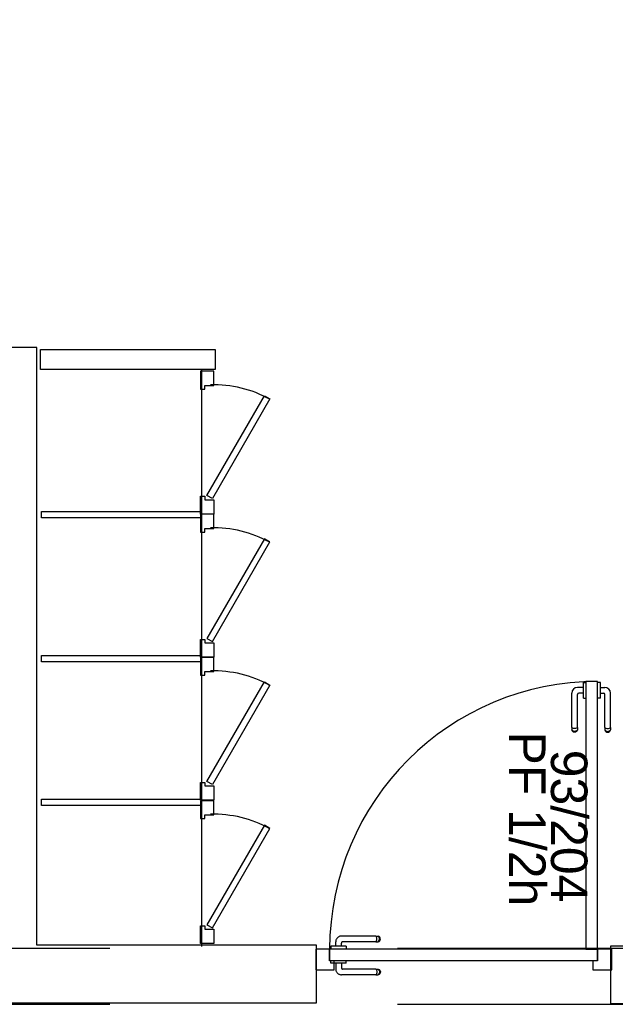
# Model space of a CAD drawing. Header units: millimetres. Extents: x -15 to 127, y -65 to 67.
# Tile 121 of 256: x 37.478 to 37.686, y -50.39 to -50.048. Entities that reach past the tile are written whole.
import ezdxf

# ---------------------------------------------------------------- set-up
doc = ezdxf.new("R2010")
doc.units = ezdxf.units.MM
doc.header["$MEASUREMENT"] = 0
doc.linetypes.add('PC_DASH_2', pattern=[0.125, 0.055556, -0.069444])
doc.linetypes.add('PC_DASH_3', pattern=[0.055556, 0.027778, -0.027778])
doc.layers.add('Calque 5', color=7, linetype='Continuous')
doc.styles.get("Standard").update_dxf_attribs({"font": 'BKANT.TTF'})

# ---------------------------------------------------------------- blocks, each defined once
blk = doc.blocks.new('PD_26669')
at = {"layer": 'Calque 5', "color": 0}
blk.add_lwpolyline([(13.79443, -36.51734), (13.69729, -36.51734), (13.69729, -36.30944), (13.66776, -36.30944), (13.66776, -35.89146), (13.65776, -35.89146), (13.65776, -36.30944), (13.62823, -36.30944), (13.62823, -36.51734), (13.53109, -36.51734), (13.53109, -36.53734), (13.63823, -36.53734), (13.63823, -36.31944), (13.68729, -36.31944), (13.68729, -36.53734), (13.79443, -36.53734), (13.79443, -36.51734)], dxfattribs=at)
blk = doc.blocks.new('PD_26759')
at = {"layer": 'Calque 5', "color": 0}
for p, q in [((13.89217, -36.42596), (13.89216, -36.42596)), ((13.89315, -36.42596), (13.89217, -36.42596)), ((13.89316, -36.42596), (13.89315, -36.42596)), ((13.89316, -36.42613), (13.89316, -36.42596)), ((13.89316, -36.4266), (13.89316, -36.42613)), ((13.89316, -36.42731), (13.89316, -36.4266)), ((13.89316, -36.4282), (13.89316, -36.42731)), ((13.89316, -36.42768), (13.89468, -36.42768)), ((13.89316, -36.42914), (13.89316, -36.4282)), ((13.89316, -36.43002), (13.89316, -36.42914)), ((13.89217, -36.43137), (13.89216, -36.43137)), ((13.89315, -36.43137), (13.89217, -36.43137)), ((13.89316, -36.43137), (13.89315, -36.43137)), ((13.89316, -36.42965), (13.89421, -36.42965)), ((13.89316, -36.43074), (13.89316, -36.43002)), ((13.89316, -36.43121), (13.89316, -36.43074)), ((13.89316, -36.43137), (13.89316, -36.43121)), ((13.89471, -36.44158), (13.89471, -36.43015)), ((13.89669, -36.44158), (13.89669, -36.42968)), ((13.89471, -36.44158), (13.89471, -36.4422)), ((13.89471, -36.4422), (13.89471, -36.44242)), ((13.89471, -36.44242), (13.89483, -36.44274)), ((13.89483, -36.44175), (13.89506, -36.44189)), ((13.89483, -36.44249), (13.89506, -36.44273)), ((13.89483, -36.44274), (13.89506, -36.44301)), ((13.89506, -36.44189), (13.89536, -36.44198)), ((13.89506, -36.44273), (13.89536, -36.44288)), ((13.89506, -36.44301), (13.89536, -36.44318)), ((13.89536, -36.44198), (13.8957, -36.44201)), ((13.89536, -36.44288), (13.8957, -36.44294)), ((13.89536, -36.44318), (13.8957, -36.44324)), ((13.8957, -36.44201), (13.89604, -36.44198)), ((13.8957, -36.44294), (13.89604, -36.44288)), ((13.8957, -36.44324), (13.89604, -36.44318)), ((13.89604, -36.44198), (13.89634, -36.44189)), ((13.89604, -36.44288), (13.89634, -36.44273)), ((13.89604, -36.44318), (13.89634, -36.44301)), ((13.89634, -36.44189), (13.89657, -36.44175)), ((13.89634, -36.44273), (13.89657, -36.44249)), ((13.89634, -36.44301), (13.89657, -36.44274)), ((13.89657, -36.44274), (13.89669, -36.44242)), ((13.89669, -36.44158), (13.89669, -36.4422)), ((13.89669, -36.4422), (13.89669, -36.44242))]:
    blk.add_line(p, q, dxfattribs=at)
for centre, radius in [((13.89468, -36.42968), 0.002), ((13.89421, -36.43015), 0.000501)]:
    blk.add_arc(centre, radius, 0, 90, dxfattribs=at)
blk = doc.blocks.new('PD_26760')
at = {"layer": 'Calque 5', "color": 0}
for p, q in [((13.88726, -36.42613), (13.88726, -36.42596)), ((13.88726, -36.42596), (13.88727, -36.42596)), ((13.88726, -36.4266), (13.88726, -36.42613)), ((13.88727, -36.42596), (13.88825, -36.42596)), ((13.88825, -36.42596), (13.88826, -36.42596)), ((13.88726, -36.42768), (13.88523, -36.42768)), ((13.88726, -36.42731), (13.88726, -36.4266)), ((13.88726, -36.4282), (13.88726, -36.42731)), ((13.88726, -36.42914), (13.88726, -36.4282)), ((13.88726, -36.43002), (13.88726, -36.42914)), ((13.88322, -36.44158), (13.88322, -36.42968)), ((13.88519, -36.44158), (13.88519, -36.43015)), ((13.88726, -36.42965), (13.8857, -36.42965)), ((13.88726, -36.43074), (13.88726, -36.43002)), ((13.88726, -36.43121), (13.88726, -36.43074)), ((13.88726, -36.43137), (13.88726, -36.43121)), ((13.88726, -36.43137), (13.88727, -36.43137)), ((13.88727, -36.43137), (13.88825, -36.43137)), ((13.88825, -36.43137), (13.88826, -36.43137)), ((13.88322, -36.44158), (13.88322, -36.4422)), ((13.88322, -36.4422), (13.88322, -36.44242)), ((13.88334, -36.44274), (13.88322, -36.44242)), ((13.88356, -36.44189), (13.88334, -36.44175)), ((13.88356, -36.44273), (13.88334, -36.44249)), ((13.88356, -36.44301), (13.88334, -36.44274)), ((13.88387, -36.44198), (13.88356, -36.44189)), ((13.88387, -36.44288), (13.88356, -36.44273)), ((13.88387, -36.44318), (13.88356, -36.44301)), ((13.88421, -36.44201), (13.88387, -36.44198)), ((13.88421, -36.44294), (13.88387, -36.44288)), ((13.88421, -36.44324), (13.88387, -36.44318)), ((13.88455, -36.44198), (13.88421, -36.44201)), ((13.88455, -36.44288), (13.88421, -36.44294)), ((13.88455, -36.44318), (13.88421, -36.44324)), ((13.88485, -36.44189), (13.88455, -36.44198)), ((13.88485, -36.44273), (13.88455, -36.44288)), ((13.88485, -36.44301), (13.88455, -36.44318)), ((13.88508, -36.44175), (13.88485, -36.44189)), ((13.88508, -36.44249), (13.88485, -36.44273)), ((13.88508, -36.44274), (13.88485, -36.44301)), ((13.88519, -36.44242), (13.88508, -36.44274)), ((13.88519, -36.44158), (13.88519, -36.4422)), ((13.88519, -36.4422), (13.88519, -36.44242))]:
    blk.add_line(p, q, dxfattribs=at)
for centre, radius in [((13.88523, -36.42968), 0.002), ((13.8857, -36.43015), 0.000501)]:
    blk.add_arc(centre, radius, 90, 180, dxfattribs=at)
blk = doc.blocks.new('PD_26758')
at = {"layer": 'Calque 5'}
for name in ['PD_26760', 'PD_26759']:
    blk.add_blockref(name, (0, 0), dxfattribs=at)
blk = doc.blocks.new('PD_26763')
at = {"layer": 'Calque 5', "color": 0, "linetype": 'PC_DASH_3'}
for p, q in [((13.81504, -36.51413), (13.80314, -36.51413)), ((13.81504, -36.51413), (13.81565, -36.51413)), ((13.81535, -36.51447), (13.81521, -36.51425)), ((13.81544, -36.51477), (13.81535, -36.51447)), ((13.81547, -36.51511), (13.81544, -36.51477)), ((13.81544, -36.51546), (13.81547, -36.51511)), ((13.81565, -36.51413), (13.81587, -36.51413)), ((13.8162, -36.51425), (13.81587, -36.51413)), ((13.81619, -36.51447), (13.81595, -36.51425)), ((13.81634, -36.51477), (13.81619, -36.51447)), ((13.81647, -36.51447), (13.8162, -36.51425)), ((13.8164, -36.51511), (13.81634, -36.51477)), ((13.81634, -36.51546), (13.8164, -36.51511)), ((13.81664, -36.51477), (13.81647, -36.51447)), ((13.8167, -36.51511), (13.81664, -36.51477)), ((13.81664, -36.51546), (13.8167, -36.51511)), ((13.79958, -36.51765), (13.79942, -36.51765)), ((13.79942, -36.51765), (13.79942, -36.51766)), ((13.79942, -36.51766), (13.79942, -36.51864)), ((13.80005, -36.51765), (13.79958, -36.51765)), ((13.80077, -36.51765), (13.80005, -36.51765)), ((13.80165, -36.51765), (13.80077, -36.51765)), ((13.80114, -36.51765), (13.80114, -36.51613)), ((13.80259, -36.51765), (13.80165, -36.51765)), ((13.80348, -36.51765), (13.80259, -36.51765)), ((13.80311, -36.51765), (13.80311, -36.5166)), ((13.8042, -36.51765), (13.80348, -36.51765)), ((13.81504, -36.5161), (13.80361, -36.5161)), ((13.80466, -36.51765), (13.8042, -36.51765)), ((13.80483, -36.51765), (13.80466, -36.51765)), ((13.80483, -36.51765), (13.80483, -36.51766)), ((13.80483, -36.51766), (13.80483, -36.51864)), ((13.81504, -36.5161), (13.81565, -36.5161)), ((13.81521, -36.51598), (13.81535, -36.51576)), ((13.81535, -36.51576), (13.81544, -36.51546)), ((13.81565, -36.5161), (13.81587, -36.5161)), ((13.81587, -36.5161), (13.8162, -36.51598)), ((13.81595, -36.51598), (13.81619, -36.51576)), ((13.81619, -36.51576), (13.81634, -36.51546)), ((13.8162, -36.51598), (13.81647, -36.51576)), ((13.81647, -36.51576), (13.81664, -36.51546)), ((13.79942, -36.51864), (13.79942, -36.51865)), ((13.80483, -36.51864), (13.80483, -36.51865))]:
    blk.add_line(p, q, dxfattribs=at)
for centre, radius in [((13.80314, -36.51613), 0.002), ((13.80361, -36.5166), 0.000501)]:
    blk.add_arc(centre, radius, 90, 180, dxfattribs=at)
blk = doc.blocks.new('PD_26764')
at = {"layer": 'Calque 5', "color": 0, "linetype": 'PC_DASH_3'}
for p, q in [((13.79942, -36.52257), (13.79942, -36.52256)), ((13.79942, -36.52355), (13.79942, -36.52257)), ((13.79942, -36.52356), (13.79942, -36.52355)), ((13.79958, -36.52356), (13.79942, -36.52356)), ((13.80005, -36.52356), (13.79958, -36.52356)), ((13.80077, -36.52356), (13.80005, -36.52356)), ((13.80165, -36.52356), (13.80077, -36.52356)), ((13.80114, -36.52356), (13.80114, -36.52559)), ((13.80259, -36.52356), (13.80165, -36.52356)), ((13.80348, -36.52356), (13.80259, -36.52356)), ((13.80311, -36.52356), (13.80311, -36.52512)), ((13.8042, -36.52356), (13.80348, -36.52356)), ((13.80466, -36.52356), (13.8042, -36.52356)), ((13.80483, -36.52356), (13.80466, -36.52356)), ((13.80483, -36.52257), (13.80483, -36.52256)), ((13.80483, -36.52355), (13.80483, -36.52257)), ((13.80483, -36.52356), (13.80483, -36.52355)), ((13.81504, -36.52759), (13.80314, -36.52759)), ((13.81504, -36.52562), (13.80361, -36.52562)), ((13.81504, -36.52562), (13.81565, -36.52562)), ((13.81504, -36.52759), (13.81565, -36.52759)), ((13.81521, -36.52574), (13.81535, -36.52596)), ((13.81535, -36.52725), (13.81521, -36.52747)), ((13.81535, -36.52596), (13.81544, -36.52626)), ((13.81544, -36.52695), (13.81535, -36.52725)), ((13.81544, -36.52626), (13.81547, -36.52661)), ((13.81547, -36.52661), (13.81544, -36.52695)), ((13.81565, -36.52562), (13.81587, -36.52562)), ((13.81565, -36.52759), (13.81587, -36.52759)), ((13.81587, -36.52562), (13.8162, -36.52574)), ((13.8162, -36.52747), (13.81587, -36.52759)), ((13.81595, -36.52574), (13.81619, -36.52596)), ((13.81619, -36.52725), (13.81595, -36.52747)), ((13.81619, -36.52596), (13.81634, -36.52626)), ((13.81634, -36.52695), (13.81619, -36.52725)), ((13.8162, -36.52574), (13.81647, -36.52596)), ((13.81647, -36.52725), (13.8162, -36.52747)), ((13.81634, -36.52626), (13.8164, -36.52661)), ((13.8164, -36.52661), (13.81634, -36.52695)), ((13.81647, -36.52596), (13.81664, -36.52626)), ((13.81664, -36.52695), (13.81647, -36.52725)), ((13.81664, -36.52626), (13.8167, -36.52661)), ((13.8167, -36.52661), (13.81664, -36.52695))]:
    blk.add_line(p, q, dxfattribs=at)
for centre, radius in [((13.80361, -36.52512), 0.000501), ((13.80314, -36.52559), 0.002)]:
    blk.add_arc(centre, radius, 180, 270, dxfattribs=at)
blk = doc.blocks.new('PD_26762')
at = {"layer": 'Calque 5'}
for name in ['PD_26763', 'PD_26764']:
    blk.add_blockref(name, (0, 0), dxfattribs=at)
blk = doc.blocks.new('PD_26761')
at = {"layer": 'Calque 5', "color": 0, "linetype": 'PC_DASH_3'}
blk.add_lwpolyline([(13.79902, -36.51865), (13.79902, -36.52266), (13.89215, -36.52266), (13.89215, -36.51865), (13.79902, -36.51865)], dxfattribs=at)
at = {"layer": 'Calque 5'}
blk.add_blockref('PD_26762', (0, 0), dxfattribs=at)
blk = doc.blocks.new('PD_26757')
at = {"layer": 'Calque 5', "color": 0}
for points in [[(13.89216, -36.42556), (13.88816, -36.42556), (13.88816, -36.51869), (13.89216, -36.51869), (13.89216, -36.42556)], [(13.79418, -36.5259), (13.80063, -36.5259), (13.80063, -36.5227), (13.79904, -36.5227), (13.79904, -36.51869), (13.79418, -36.51869), (13.79418, -36.5259)], [(13.89216, -36.5227), (13.89057, -36.5227), (13.89057, -36.5259), (13.89717, -36.5259), (13.89717, -36.51869), (13.89216, -36.51869), (13.89216, -36.5227)]]:
    blk.add_lwpolyline(points, dxfattribs=at)
blk.add_arc((13.89216, -36.51869), 0.09313, 90, 180, dxfattribs=at)
at = {"layer": 'Calque 5'}
for name in ['PD_26758', 'PD_26761']:
    blk.add_blockref(name, (0, 0), dxfattribs=at)
blk = doc.blocks.new('PD_27260')
at = {"layer": 'Calque 5', "color": 0}
for points in [[(13.7588, -36.36748), (13.7541, -36.36748), (13.7541, -36.37365), (13.75559, -36.37365), (13.75559, -36.37243), (13.7588, -36.37243), (13.7588, -36.36748)], [(13.77636, -36.37598), (13.75636, -36.41062), (13.75826, -36.41172), (13.77826, -36.37708), (13.77636, -36.37598)], [(13.7588, -36.41712), (13.7541, -36.41712), (13.7541, -36.41095), (13.75559, -36.41095), (13.75559, -36.41218), (13.7588, -36.41218), (13.7588, -36.41712)]]:
    blk.add_lwpolyline(points, dxfattribs=at)
blk.add_arc((13.7588, -36.41218), 0.04, 60.9878, 91.6799, dxfattribs=at)
blk = doc.blocks.new('PD_27261')
at = {"layer": 'Calque 5', "color": 0}
for points in [[(13.7588, -36.41723), (13.7541, -36.41723), (13.7541, -36.4234), (13.75559, -36.4234), (13.75559, -36.42218), (13.7588, -36.42218), (13.7588, -36.41723)], [(13.77826, -36.42684), (13.75826, -36.46148), (13.75636, -36.46038), (13.77636, -36.42574), (13.77826, -36.42684)], [(13.7588, -36.46688), (13.7541, -36.46688), (13.7541, -36.46071), (13.75559, -36.46071), (13.75559, -36.46193), (13.7588, -36.46193), (13.7588, -36.46688)]]:
    blk.add_lwpolyline(points, dxfattribs=at)
blk.add_arc((13.7588, -36.46193), 0.04, 60.9878, 91.6799, dxfattribs=at)
blk = doc.blocks.new('PD_27262')
at = {"layer": 'Calque 5', "color": 0}
for points in [[(13.7588, -36.31774), (13.7541, -36.31774), (13.7541, -36.32391), (13.75559, -36.32391), (13.75559, -36.32268), (13.7588, -36.32268), (13.7588, -36.31774)], [(13.77826, -36.32734), (13.75826, -36.36198), (13.75636, -36.36088), (13.77636, -36.32624), (13.77826, -36.32734)], [(13.7588, -36.36738), (13.7541, -36.36738), (13.7541, -36.36121), (13.75559, -36.36121), (13.75559, -36.36243), (13.7588, -36.36243), (13.7588, -36.36738)]]:
    blk.add_lwpolyline(points, dxfattribs=at)
blk.add_arc((13.7588, -36.36243), 0.04, 60.9878, 91.6799, dxfattribs=at)
blk = doc.blocks.new('PD_27263')
at = {"layer": 'Calque 5', "color": 0}
for points in [[(13.7588, -36.46708), (13.7541, -36.46708), (13.7541, -36.47325), (13.75559, -36.47325), (13.75559, -36.47202), (13.7588, -36.47202), (13.7588, -36.46708)], [(13.77636, -36.47558), (13.75636, -36.51022), (13.75826, -36.51132), (13.77826, -36.47668), (13.77636, -36.47558)], [(13.7588, -36.51672), (13.7541, -36.51672), (13.7541, -36.51055), (13.75559, -36.51055), (13.75559, -36.51177), (13.7588, -36.51177), (13.7588, -36.51672)]]:
    blk.add_lwpolyline(points, dxfattribs=at)
blk.add_arc((13.7588, -36.51177), 0.04, 60.9878, 91.6799, dxfattribs=at)
blk = doc.blocks.new('PD_28012')
at = {"layer": 'Calque 5', "color": 0}
blk.add_lwpolyline([(13.79443, -36.51734), (13.69729, -36.51734), (13.69729, -36.30944), (13.66776, -36.30944), (13.66776, -35.89146), (13.65776, -35.89146), (13.65776, -36.30944), (13.62823, -36.30944), (13.62823, -36.51734), (13.53109, -36.51734), (13.53109, -36.53734), (13.63823, -36.53734), (13.63823, -36.31944), (13.68729, -36.31944), (13.68729, -36.53734), (13.79443, -36.53734), (13.79443, -36.51734)], dxfattribs=at)
blk = doc.blocks.new('PD_28102')
at = {"layer": 'Calque 5', "color": 0}
for p, q in [((13.89217, -36.42596), (13.89216, -36.42596)), ((13.89315, -36.42596), (13.89217, -36.42596)), ((13.89316, -36.42596), (13.89315, -36.42596)), ((13.89316, -36.42613), (13.89316, -36.42596)), ((13.89316, -36.4266), (13.89316, -36.42613)), ((13.89316, -36.42731), (13.89316, -36.4266)), ((13.89316, -36.4282), (13.89316, -36.42731)), ((13.89316, -36.42768), (13.89468, -36.42768)), ((13.89316, -36.42914), (13.89316, -36.4282)), ((13.89316, -36.43002), (13.89316, -36.42914)), ((13.89217, -36.43137), (13.89216, -36.43137)), ((13.89315, -36.43137), (13.89217, -36.43137)), ((13.89316, -36.43137), (13.89315, -36.43137)), ((13.89316, -36.42965), (13.89421, -36.42965)), ((13.89316, -36.43074), (13.89316, -36.43002)), ((13.89316, -36.43121), (13.89316, -36.43074)), ((13.89316, -36.43137), (13.89316, -36.43121)), ((13.89471, -36.44158), (13.89471, -36.43015)), ((13.89669, -36.44158), (13.89669, -36.42968)), ((13.89471, -36.44158), (13.89471, -36.4422)), ((13.89471, -36.4422), (13.89471, -36.44242)), ((13.89471, -36.44242), (13.89483, -36.44274)), ((13.89483, -36.44175), (13.89506, -36.44189)), ((13.89483, -36.44249), (13.89506, -36.44273)), ((13.89483, -36.44274), (13.89506, -36.44301)), ((13.89506, -36.44189), (13.89536, -36.44198)), ((13.89506, -36.44273), (13.89536, -36.44288)), ((13.89506, -36.44301), (13.89536, -36.44318)), ((13.89536, -36.44198), (13.8957, -36.44201)), ((13.89536, -36.44288), (13.8957, -36.44294)), ((13.89536, -36.44318), (13.8957, -36.44324)), ((13.8957, -36.44201), (13.89604, -36.44198)), ((13.8957, -36.44294), (13.89604, -36.44288)), ((13.8957, -36.44324), (13.89604, -36.44318)), ((13.89604, -36.44198), (13.89634, -36.44189)), ((13.89604, -36.44288), (13.89634, -36.44273)), ((13.89604, -36.44318), (13.89634, -36.44301)), ((13.89634, -36.44189), (13.89657, -36.44175)), ((13.89634, -36.44273), (13.89657, -36.44249)), ((13.89634, -36.44301), (13.89657, -36.44274)), ((13.89657, -36.44274), (13.89669, -36.44242)), ((13.89669, -36.44158), (13.89669, -36.4422)), ((13.89669, -36.4422), (13.89669, -36.44242))]:
    blk.add_line(p, q, dxfattribs=at)
for centre, radius in [((13.89468, -36.42968), 0.002), ((13.89421, -36.43015), 0.000501)]:
    blk.add_arc(centre, radius, 0, 90, dxfattribs=at)
blk = doc.blocks.new('PD_28103')
at = {"layer": 'Calque 5', "color": 0}
for p, q in [((13.88726, -36.42613), (13.88726, -36.42596)), ((13.88726, -36.42596), (13.88727, -36.42596)), ((13.88726, -36.4266), (13.88726, -36.42613)), ((13.88727, -36.42596), (13.88825, -36.42596)), ((13.88825, -36.42596), (13.88826, -36.42596)), ((13.88726, -36.42768), (13.88523, -36.42768)), ((13.88726, -36.42731), (13.88726, -36.4266)), ((13.88726, -36.4282), (13.88726, -36.42731)), ((13.88726, -36.42914), (13.88726, -36.4282)), ((13.88726, -36.43002), (13.88726, -36.42914)), ((13.88322, -36.44158), (13.88322, -36.42968)), ((13.88519, -36.44158), (13.88519, -36.43015)), ((13.88726, -36.42965), (13.8857, -36.42965)), ((13.88726, -36.43074), (13.88726, -36.43002)), ((13.88726, -36.43121), (13.88726, -36.43074)), ((13.88726, -36.43137), (13.88726, -36.43121)), ((13.88726, -36.43137), (13.88727, -36.43137)), ((13.88727, -36.43137), (13.88825, -36.43137)), ((13.88825, -36.43137), (13.88826, -36.43137)), ((13.88322, -36.44158), (13.88322, -36.4422)), ((13.88322, -36.4422), (13.88322, -36.44242)), ((13.88334, -36.44274), (13.88322, -36.44242)), ((13.88356, -36.44189), (13.88334, -36.44175)), ((13.88356, -36.44273), (13.88334, -36.44249)), ((13.88356, -36.44301), (13.88334, -36.44274)), ((13.88387, -36.44198), (13.88356, -36.44189)), ((13.88387, -36.44288), (13.88356, -36.44273)), ((13.88387, -36.44318), (13.88356, -36.44301)), ((13.88421, -36.44201), (13.88387, -36.44198)), ((13.88421, -36.44294), (13.88387, -36.44288)), ((13.88421, -36.44324), (13.88387, -36.44318)), ((13.88455, -36.44198), (13.88421, -36.44201)), ((13.88455, -36.44288), (13.88421, -36.44294)), ((13.88455, -36.44318), (13.88421, -36.44324)), ((13.88485, -36.44189), (13.88455, -36.44198)), ((13.88485, -36.44273), (13.88455, -36.44288)), ((13.88485, -36.44301), (13.88455, -36.44318)), ((13.88508, -36.44175), (13.88485, -36.44189)), ((13.88508, -36.44249), (13.88485, -36.44273)), ((13.88508, -36.44274), (13.88485, -36.44301)), ((13.88519, -36.44242), (13.88508, -36.44274)), ((13.88519, -36.44158), (13.88519, -36.4422)), ((13.88519, -36.4422), (13.88519, -36.44242))]:
    blk.add_line(p, q, dxfattribs=at)
for centre, radius in [((13.88523, -36.42968), 0.002), ((13.8857, -36.43015), 0.000501)]:
    blk.add_arc(centre, radius, 90, 180, dxfattribs=at)
blk = doc.blocks.new('PD_28101')
at = {"layer": 'Calque 5'}
for name in ['PD_28103', 'PD_28102']:
    blk.add_blockref(name, (0, 0), dxfattribs=at)
blk = doc.blocks.new('PD_28106')
at = {"layer": 'Calque 5', "color": 0, "linetype": 'PC_DASH_3'}
for p, q in [((13.81504, -36.51413), (13.80314, -36.51413)), ((13.81504, -36.51413), (13.81565, -36.51413)), ((13.81535, -36.51447), (13.81521, -36.51425)), ((13.81544, -36.51477), (13.81535, -36.51447)), ((13.81547, -36.51511), (13.81544, -36.51477)), ((13.81544, -36.51546), (13.81547, -36.51511)), ((13.81565, -36.51413), (13.81587, -36.51413)), ((13.8162, -36.51425), (13.81587, -36.51413)), ((13.81619, -36.51447), (13.81595, -36.51425)), ((13.81634, -36.51477), (13.81619, -36.51447)), ((13.81647, -36.51447), (13.8162, -36.51425)), ((13.8164, -36.51511), (13.81634, -36.51477)), ((13.81634, -36.51546), (13.8164, -36.51511)), ((13.81664, -36.51477), (13.81647, -36.51447)), ((13.8167, -36.51511), (13.81664, -36.51477)), ((13.81664, -36.51546), (13.8167, -36.51511)), ((13.79958, -36.51765), (13.79942, -36.51765)), ((13.79942, -36.51765), (13.79942, -36.51766)), ((13.79942, -36.51766), (13.79942, -36.51864)), ((13.80005, -36.51765), (13.79958, -36.51765)), ((13.80077, -36.51765), (13.80005, -36.51765)), ((13.80165, -36.51765), (13.80077, -36.51765)), ((13.80114, -36.51765), (13.80114, -36.51613)), ((13.80259, -36.51765), (13.80165, -36.51765)), ((13.80348, -36.51765), (13.80259, -36.51765)), ((13.80311, -36.51765), (13.80311, -36.5166)), ((13.8042, -36.51765), (13.80348, -36.51765)), ((13.81504, -36.5161), (13.80361, -36.5161)), ((13.80466, -36.51765), (13.8042, -36.51765)), ((13.80483, -36.51765), (13.80466, -36.51765)), ((13.80483, -36.51765), (13.80483, -36.51766)), ((13.80483, -36.51766), (13.80483, -36.51864)), ((13.81504, -36.5161), (13.81565, -36.5161)), ((13.81521, -36.51598), (13.81535, -36.51576)), ((13.81535, -36.51576), (13.81544, -36.51546)), ((13.81565, -36.5161), (13.81587, -36.5161)), ((13.81587, -36.5161), (13.8162, -36.51598)), ((13.81595, -36.51598), (13.81619, -36.51576)), ((13.81619, -36.51576), (13.81634, -36.51546)), ((13.8162, -36.51598), (13.81647, -36.51576)), ((13.81647, -36.51576), (13.81664, -36.51546)), ((13.79942, -36.51864), (13.79942, -36.51865)), ((13.80483, -36.51864), (13.80483, -36.51865))]:
    blk.add_line(p, q, dxfattribs=at)
for centre, radius in [((13.80314, -36.51613), 0.002), ((13.80361, -36.5166), 0.000501)]:
    blk.add_arc(centre, radius, 90, 180, dxfattribs=at)
blk = doc.blocks.new('PD_28107')
at = {"layer": 'Calque 5', "color": 0, "linetype": 'PC_DASH_3'}
for p, q in [((13.79942, -36.52257), (13.79942, -36.52256)), ((13.79942, -36.52355), (13.79942, -36.52257)), ((13.79942, -36.52356), (13.79942, -36.52355)), ((13.79958, -36.52356), (13.79942, -36.52356)), ((13.80005, -36.52356), (13.79958, -36.52356)), ((13.80077, -36.52356), (13.80005, -36.52356)), ((13.80165, -36.52356), (13.80077, -36.52356)), ((13.80114, -36.52356), (13.80114, -36.52559)), ((13.80259, -36.52356), (13.80165, -36.52356)), ((13.80348, -36.52356), (13.80259, -36.52356)), ((13.80311, -36.52356), (13.80311, -36.52512)), ((13.8042, -36.52356), (13.80348, -36.52356)), ((13.80466, -36.52356), (13.8042, -36.52356)), ((13.80483, -36.52356), (13.80466, -36.52356)), ((13.80483, -36.52257), (13.80483, -36.52256)), ((13.80483, -36.52355), (13.80483, -36.52257)), ((13.80483, -36.52356), (13.80483, -36.52355)), ((13.81504, -36.52759), (13.80314, -36.52759)), ((13.81504, -36.52562), (13.80361, -36.52562)), ((13.81504, -36.52562), (13.81565, -36.52562)), ((13.81504, -36.52759), (13.81565, -36.52759)), ((13.81521, -36.52574), (13.81535, -36.52596)), ((13.81535, -36.52725), (13.81521, -36.52747)), ((13.81535, -36.52596), (13.81544, -36.52626)), ((13.81544, -36.52695), (13.81535, -36.52725)), ((13.81544, -36.52626), (13.81547, -36.52661)), ((13.81547, -36.52661), (13.81544, -36.52695)), ((13.81565, -36.52562), (13.81587, -36.52562)), ((13.81565, -36.52759), (13.81587, -36.52759)), ((13.81587, -36.52562), (13.8162, -36.52574)), ((13.8162, -36.52747), (13.81587, -36.52759)), ((13.81595, -36.52574), (13.81619, -36.52596)), ((13.81619, -36.52725), (13.81595, -36.52747)), ((13.81619, -36.52596), (13.81634, -36.52626)), ((13.81634, -36.52695), (13.81619, -36.52725)), ((13.8162, -36.52574), (13.81647, -36.52596)), ((13.81647, -36.52725), (13.8162, -36.52747)), ((13.81634, -36.52626), (13.8164, -36.52661)), ((13.8164, -36.52661), (13.81634, -36.52695)), ((13.81647, -36.52596), (13.81664, -36.52626)), ((13.81664, -36.52695), (13.81647, -36.52725)), ((13.81664, -36.52626), (13.8167, -36.52661)), ((13.8167, -36.52661), (13.81664, -36.52695))]:
    blk.add_line(p, q, dxfattribs=at)
for centre, radius in [((13.80361, -36.52512), 0.000501), ((13.80314, -36.52559), 0.002)]:
    blk.add_arc(centre, radius, 180, 270, dxfattribs=at)
blk = doc.blocks.new('PD_28105')
at = {"layer": 'Calque 5'}
for name in ['PD_28106', 'PD_28107']:
    blk.add_blockref(name, (0, 0), dxfattribs=at)
blk = doc.blocks.new('PD_28104')
at = {"layer": 'Calque 5', "color": 0, "linetype": 'PC_DASH_3'}
blk.add_lwpolyline([(13.79902, -36.51865), (13.79902, -36.52266), (13.89215, -36.52266), (13.89215, -36.51865), (13.79902, -36.51865)], dxfattribs=at)
at = {"layer": 'Calque 5'}
blk.add_blockref('PD_28105', (0, 0), dxfattribs=at)
blk = doc.blocks.new('PD_28100')
at = {"layer": 'Calque 5', "color": 0}
for points in [[(13.89216, -36.42556), (13.88816, -36.42556), (13.88816, -36.51869), (13.89216, -36.51869), (13.89216, -36.42556)], [(13.79418, -36.5259), (13.80063, -36.5259), (13.80063, -36.5227), (13.79904, -36.5227), (13.79904, -36.51869), (13.79418, -36.51869), (13.79418, -36.5259)], [(13.89216, -36.5227), (13.89057, -36.5227), (13.89057, -36.5259), (13.89717, -36.5259), (13.89717, -36.51869), (13.89216, -36.51869), (13.89216, -36.5227)]]:
    blk.add_lwpolyline(points, dxfattribs=at)
blk.add_arc((13.89216, -36.51869), 0.09313, 90, 180, dxfattribs=at)
at = {"layer": 'Calque 5'}
for name in ['PD_28101', 'PD_28104']:
    blk.add_blockref(name, (0, 0), dxfattribs=at)
blk = doc.blocks.new('PD_28603')
at = {"layer": 'Calque 5', "color": 0}
for points in [[(13.7588, -36.36748), (13.7541, -36.36748), (13.7541, -36.37365), (13.75559, -36.37365), (13.75559, -36.37243), (13.7588, -36.37243), (13.7588, -36.36748)], [(13.77636, -36.37598), (13.75636, -36.41062), (13.75826, -36.41172), (13.77826, -36.37708), (13.77636, -36.37598)], [(13.7588, -36.41712), (13.7541, -36.41712), (13.7541, -36.41095), (13.75559, -36.41095), (13.75559, -36.41218), (13.7588, -36.41218), (13.7588, -36.41712)]]:
    blk.add_lwpolyline(points, dxfattribs=at)
blk.add_arc((13.7588, -36.41218), 0.04, 60.9878, 91.6799, dxfattribs=at)
blk = doc.blocks.new('PD_28604')
at = {"layer": 'Calque 5', "color": 0}
for points in [[(13.7588, -36.41723), (13.7541, -36.41723), (13.7541, -36.4234), (13.75559, -36.4234), (13.75559, -36.42218), (13.7588, -36.42218), (13.7588, -36.41723)], [(13.77826, -36.42684), (13.75826, -36.46148), (13.75636, -36.46038), (13.77636, -36.42574), (13.77826, -36.42684)], [(13.7588, -36.46688), (13.7541, -36.46688), (13.7541, -36.46071), (13.75559, -36.46071), (13.75559, -36.46193), (13.7588, -36.46193), (13.7588, -36.46688)]]:
    blk.add_lwpolyline(points, dxfattribs=at)
blk.add_arc((13.7588, -36.46193), 0.04, 60.9878, 91.6799, dxfattribs=at)
blk = doc.blocks.new('PD_28605')
at = {"layer": 'Calque 5', "color": 0}
for points in [[(13.7588, -36.31774), (13.7541, -36.31774), (13.7541, -36.32391), (13.75559, -36.32391), (13.75559, -36.32268), (13.7588, -36.32268), (13.7588, -36.31774)], [(13.77826, -36.32734), (13.75826, -36.36198), (13.75636, -36.36088), (13.77636, -36.32624), (13.77826, -36.32734)], [(13.7588, -36.36738), (13.7541, -36.36738), (13.7541, -36.36121), (13.75559, -36.36121), (13.75559, -36.36243), (13.7588, -36.36243), (13.7588, -36.36738)]]:
    blk.add_lwpolyline(points, dxfattribs=at)
blk.add_arc((13.7588, -36.36243), 0.04, 60.9878, 91.6799, dxfattribs=at)
blk = doc.blocks.new('PD_28606')
at = {"layer": 'Calque 5', "color": 0}
for points in [[(13.7588, -36.46708), (13.7541, -36.46708), (13.7541, -36.47325), (13.75559, -36.47325), (13.75559, -36.47202), (13.7588, -36.47202), (13.7588, -36.46708)], [(13.77636, -36.47558), (13.75636, -36.51022), (13.75826, -36.51132), (13.77826, -36.47668), (13.77636, -36.47558)], [(13.7588, -36.51672), (13.7541, -36.51672), (13.7541, -36.51055), (13.75559, -36.51055), (13.75559, -36.51177), (13.7588, -36.51177), (13.7588, -36.51672)]]:
    blk.add_lwpolyline(points, dxfattribs=at)
blk.add_arc((13.7588, -36.51177), 0.04, 60.9878, 91.6799, dxfattribs=at)

msp = doc.modelspace()

# ---------------------------------------------------------------- linework, layer by layer
at = {"layer": 'Calque 5', "color": 0}
msp.add_line((37.54162, -50.1697), (37.54162, -50.3703), dxfattribs=at)
msp.add_line((37.54162, -50.1697), (37.54162, -50.3703), dxfattribs=at)
at = {"layer": 'Calque 5', "color": 0, "linetype": 'PC_DASH_2'}
for p, q in [((36.20978, -50.37096), (38.96649, -50.37096)), ((36.20978, -50.37096), (38.96649, -50.37096)), ((36.20978, -50.39043), (38.96649, -50.39043)), ((36.20978, -50.39043), (38.96649, -50.39043))]:
    msp.add_line(p, q, dxfattribs=at)
at = {"layer": 'Calque 5', "color": 0}
for points in [[(37.4857, -50.1627), (37.54638, -50.1627), (37.54638, -50.1697), (37.4857, -50.1697), (37.4857, -50.1627)], [(37.4857, -50.1627), (37.54638, -50.1627), (37.54638, -50.1697), (37.4857, -50.1697), (37.4857, -50.1627)], [(37.54162, -50.2191), (37.54162, -50.2213), (37.48598, -50.2213), (37.48598, -50.2191), (37.54162, -50.2191)], [(37.54162, -50.2191), (37.54162, -50.2213), (37.48598, -50.2213), (37.48598, -50.2191), (37.54162, -50.2191)], [(37.54162, -50.2691), (37.54162, -50.2713), (37.48598, -50.2713), (37.48598, -50.2691), (37.54162, -50.2691)], [(37.54162, -50.2691), (37.54162, -50.2713), (37.48598, -50.2713), (37.48598, -50.2691), (37.54162, -50.2691)], [(37.54162, -50.3191), (37.54162, -50.3213), (37.48598, -50.3213), (37.48598, -50.3191), (37.54162, -50.3191)], [(37.54162, -50.3191), (37.54162, -50.3213), (37.48598, -50.3213), (37.48598, -50.3191), (37.54162, -50.3191)], [(37.68381, -50.39016), (37.87634, -50.39016), (37.87634, -50.37016), (37.68381, -50.37016), (37.68381, -50.39016)], [(37.68381, -50.39016), (37.87634, -50.39016), (37.87634, -50.37016), (37.68381, -50.37016), (37.68381, -50.39016)]]:
    msp.add_lwpolyline(points, dxfattribs=at)

# ---------------------------------------------------------------- block references
at = {"layer": 'Calque 5'}
for name in ['PD_26669', 'PD_28012', 'PD_27262', 'PD_28605', 'PD_27260', 'PD_28603', 'PD_27261', 'PD_28604', 'PD_26757', 'PD_28100', 'PD_27263', 'PD_28606']:
    msp.add_blockref(name, (23.78716, -13.85257), dxfattribs=at)

# ---------------------------------------------------------------- texts
at = {"layer": 'Calque 5', "color": 0, "char_height": 0.012678, "attachment_point": 1, "rotation": 270}
for s, insert, width in [('{\\fArial|b0|i0|c0|p34;\\W0.98;PF 1/2h}', (37.66125, -50.29558), 0.0705556), ('{\\fArial|b0|i0|c0|p34;\\W0.98;PF 1/2h}', (37.66125, -50.29558), 0.0705556), ('{\\fArial|b0|i0|c0|p34;\\W0.98;93/204}', (37.67581, -50.3019), 0.0529167), ('{\\fArial|b0|i0|c0|p34;\\W0.98;93/204}', (37.67581, -50.3019), 0.0529167)]:
    msp.add_mtext(s, dxfattribs=dict(at, insert=insert, width=width))

doc.saveas('drawing.dxf')
